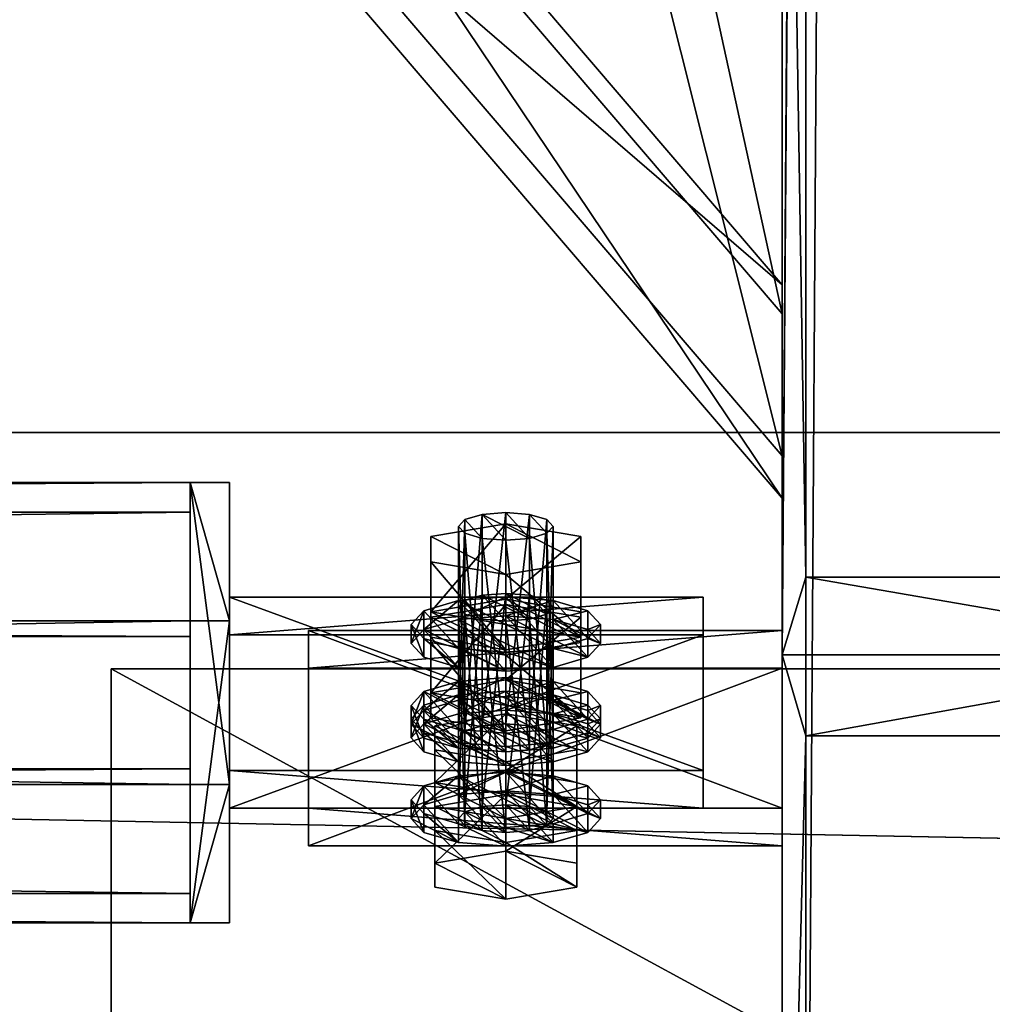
# Model space of a CAD drawing. Header units: millimetres. Extents: x 60485 to 71303, y 100 to 16900.
# Tile 39 of 256: x 63073 to 63197, y 228 to 352. Entities that reach past the tile are written whole.
import ezdxf

# ---------------------------------------------------------------- set-up
doc = ezdxf.new("R2010")
doc.units = ezdxf.units.MM
for name, color, linetype in [('1', 7, 'Continuous'), ('13', 7, 'Continuous'), ('21', 7, 'Continuous'), ('3', 7, 'Continuous'), ('4', 7, 'Continuous'), ('6', 7, 'Continuous'), ('99', 7, 'Continuous')]:
    doc.layers.add(name, color=color, linetype=linetype)

msp = doc.modelspace()

# ---------------------------------------------------------------- meshes
at = {"layer": '1', "color": 7}
mesh = msp.add_polyface(dxfattribs=at)
corners = [(70999.99, 100, 2950), (70999.99, 100, 0), (60499.99, 100, 0), (60499.99, 100, 2950), (70999.99, 300, 0), (60499.99, 300, 0), (70999.99, 300, 2950), (60499.99, 300, 2950)]
mesh.append_faces([[corners[k] for k in face] for face in [(0, 2, 3, 3), (1, 5, 2, 2), (4, 7, 5, 5), (6, 3, 7, 7), (1, 6, 4, 4), (3, 5, 7, 7)]], dxfattribs={"vtx0": -1, "color": 7})
mesh.append_faces([[corners[k] for k in face] for face in [(0, 1, 2, 2), (1, 4, 5, 5), (4, 6, 7, 7), (6, 0, 3, 3), (1, 0, 6, 6), (3, 2, 5, 5)]], dxfattribs={"vtx2": -1, "vtx3": -1, "color": 7})
at = {"layer": '13', "color": 7}
mesh = msp.add_polyface(dxfattribs=at)
corners = [(63135, 289.85, 2992.79), (63132, 262.84, 2985.37), (63135, 263.07, 2984.6), (63132, 289.61, 2993.56), (63129.8, 262.19, 2987.47), (63129.8, 288.97, 2995.66), (63129, 261.32, 2990.34), (63129, 288.09, 2998.53), (63129.8, 260.44, 2993.21), (63129.8, 287.22, 3001.4), (63132, 259.8, 2995.31), (63132, 286.57, 3003.5), (63135, 286.34, 3004.27), (63135, 259.56, 2996.08), (63135, 267.22, 2979.6), (63129, 266.75, 2981.13), (63129, 264.36, 2980.4), (63135, 264.83, 2978.87), (63124.61, 265.46, 2985.33), (63124.61, 263.07, 2984.6), (63129, 260.67, 3001.01), (63135, 260.2, 3002.55), (63124.61, 273.91, 3000.46), (63129, 272.62, 3004.66), (63129, 270.23, 3003.93), (63124.61, 271.52, 2999.73), (63135, 272.15, 3006.2), (63135, 269.76, 3005.47), (63141, 270.23, 3003.93), (63129, 276.31, 2984.06), (63124.61, 275.03, 2988.26), (63135, 279.61, 3026.26), (63132, 279.38, 3027.03), (63132, 252.6, 3018.84), (63129.8, 278.74, 3029.13), (63129.8, 251.96, 3020.94), (63129, 277.86, 3032), (63129, 251.08, 3023.81), (63135, 278.2, 3020.63), (63125.5, 276.6, 3025.88), (63125.5, 267.03, 3022.95), (63135, 268.64, 3017.71), (63125.5, 273.39, 3036.37), (63125.5, 263.83, 3033.44), (63135, 271.78, 3041.61), (63135, 262.22, 3038.69), (63144.5, 263.83, 3033.44), (63135, 268.94, 3016.72), (63129, 268.47, 3018.26), (63129, 266.08, 3017.53), (63135, 266.55, 3015.99), (63124.61, 267.18, 3022.46), (63124.61, 264.79, 3021.73), (63123, 265.43, 3028.2), (63123, 263.04, 3027.47), (63124.61, 263.67, 3033.94), (63129, 262.39, 3038.14), (63135, 261.92, 3039.67), (63141, 260, 3037.4)]
mesh.append_faces([[corners[k] for k in face] for face in [(0, 1, 2, 2), (3, 4, 1, 1), (5, 6, 4, 4), (7, 8, 6, 6), (9, 10, 8, 8), (11, 13, 10, 10), (14, 16, 17, 17), (15, 19, 16, 16), (22, 24, 25, 25), (23, 27, 24, 24), (38, 40, 41, 41), (39, 43, 40, 40), (42, 45, 43, 43), (45, 40, 43, 43), (47, 49, 50, 50), (48, 52, 49, 49), (51, 54, 52, 52), (51, 55, 53, 53)]], dxfattribs={"vtx0": -1, "color": 7})
mesh.append_faces([[corners[k] for k in face] for face in [(28, 29, 27, 27), (27, 30, 24, 24), (24, 30, 25, 25), (46, 40, 45, 45), (55, 51, 56, 56)]], dxfattribs={"vtx0": -1, "vtx1": -1, "color": 7})
mesh.append_faces([[corners[k] for k in face] for face in [(20, 18, 15, 15), (21, 15, 14, 14), (46, 41, 40, 40), (57, 51, 48, 48), (57, 48, 47, 47), (58, 50, 49, 49)]], dxfattribs={"vtx0": -1, "vtx2": -1, "vtx3": -1, "color": 7})
mesh.append_faces([[corners[k] for k in face] for face in [(11, 12, 13, 13), (14, 15, 16, 16), (15, 18, 19, 19), (22, 23, 24, 24), (23, 26, 27, 27), (31, 32, 33, 33), (32, 34, 35, 35), (34, 36, 37, 37), (38, 39, 40, 40), (39, 42, 43, 43), (42, 44, 45, 45), (47, 48, 49, 49), (48, 51, 52, 52), (51, 53, 54, 54)]], dxfattribs={"vtx2": -1, "vtx3": -1, "color": 7})
mesh = msp.add_polyface(dxfattribs=at)
corners = [(63135, 289.85, 2992.79), (63132, 289.61, 2993.56), (63132, 262.84, 2985.37), (63129.8, 288.97, 2995.66), (63129.8, 262.19, 2987.47), (63129, 288.09, 2998.53), (63129, 261.32, 2990.34), (63129.8, 287.22, 3001.4), (63129.8, 260.44, 2993.21), (63132, 286.57, 3003.5), (63132, 259.8, 2995.31), (63135, 286.34, 3004.27), (63138, 286.57, 3003.5), (63135, 288.43, 2987.16), (63125.5, 286.83, 2992.41), (63125.5, 277.27, 2989.48), (63135, 278.87, 2984.24), (63125.5, 283.62, 3002.9), (63125.5, 274.06, 2999.97), (63135, 282.02, 3008.14), (63135, 272.45, 3005.22), (63144.5, 274.06, 2999.97), (63135, 279.17, 2983.25), (63129, 278.7, 2984.79), (63129, 276.31, 2984.06), (63135, 276.78, 2982.52), (63124.61, 277.42, 2988.99), (63124.61, 275.03, 2988.26), (63123, 275.66, 2994.73), (63123, 273.27, 2994), (63124.61, 273.91, 3000.46), (63124.61, 271.52, 2999.73), (63129, 272.62, 3004.66), (63135, 272.15, 3006.2), (63141, 272.62, 3004.66), (63141, 270.23, 3003.93), (63135, 269.76, 3005.47), (63129.8, 278.74, 3029.13), (63129.8, 276.98, 3034.87), (63129, 277.86, 3032), (63132, 276.34, 3036.97), (63132, 279.38, 3027.03), (63135, 276.11, 3037.74), (63125.5, 276.6, 3025.88), (63135, 271.78, 3041.61), (63125.5, 273.39, 3036.37), (63135, 278.2, 3020.63)]
mesh.append_faces([[corners[k] for k in face] for face in [(3, 7, 5, 5), (13, 15, 16, 16), (14, 18, 15, 15), (17, 20, 18, 18), (14, 19, 17, 17), (20, 15, 18, 18), (22, 24, 25, 25), (23, 27, 24, 24), (26, 29, 27, 27), (28, 31, 29, 29), (26, 30, 28, 28), (31, 27, 29, 29), (37, 38, 39, 39), (43, 44, 45, 45)]], dxfattribs={"vtx0": -1, "color": 7})
mesh.append_faces([[corners[k] for k in face] for face in [(7, 3, 9, 9), (9, 1, 11, 11), (21, 15, 20, 20), (30, 26, 32, 32), (32, 23, 33, 33), (38, 37, 40, 40), (40, 41, 42, 42)]], dxfattribs={"vtx0": -1, "vtx1": -1, "color": 7})
mesh.append_faces([[corners[k] for k in face] for face in [(9, 3, 1, 1), (12, 1, 0, 0), (19, 14, 13, 13), (21, 16, 15, 15), (32, 26, 23, 23), (34, 23, 22, 22), (35, 25, 24, 24), (36, 24, 27, 27), (40, 37, 41, 41), (44, 43, 46, 46)]], dxfattribs={"vtx0": -1, "vtx2": -1, "vtx3": -1, "color": 7})
mesh.append_faces([[corners[k] for k in face] for face in [(0, 1, 2, 2), (1, 3, 4, 4), (3, 5, 6, 6), (5, 7, 8, 8), (7, 9, 10, 10), (13, 14, 15, 15), (14, 17, 18, 18), (17, 19, 20, 20), (22, 23, 24, 24), (23, 26, 27, 27), (26, 28, 29, 29), (28, 30, 31, 31)]], dxfattribs={"vtx2": -1, "vtx3": -1, "color": 7})
mesh = msp.add_polyface(dxfattribs=at)
corners = [(63135, 286.34, 3004.27), (63138, 286.57, 3003.5), (63138, 259.8, 2995.31), (63140.2, 287.22, 3001.4), (63140.2, 260.44, 2993.21), (63141, 288.09, 2998.53), (63141, 261.32, 2990.34), (63140.2, 288.97, 2995.66), (63140.2, 262.19, 2987.47), (63138, 289.61, 2993.56), (63138, 262.84, 2985.37), (63135, 289.85, 2992.79), (63135, 263.07, 2984.6), (63132, 289.61, 2993.56), (63135, 282.02, 3008.14), (63144.5, 283.62, 3002.9), (63144.5, 274.06, 2999.97), (63135, 272.45, 3005.22), (63144.5, 286.83, 2992.41), (63144.5, 277.27, 2989.48), (63135, 288.43, 2987.16), (63135, 278.87, 2984.24), (63145.39, 273.91, 3000.46), (63147, 275.66, 2994.73), (63147, 273.27, 2994), (63145.39, 277.42, 2988.99), (63145.39, 275.03, 2988.26), (63141, 278.7, 2984.79), (63141, 276.31, 2984.06), (63135, 279.17, 2983.25), (63135, 276.78, 2982.52), (63135, 272.15, 3006.2), (63129, 278.7, 2984.79), (63141, 272.62, 3004.66), (63145.39, 271.52, 2999.73), (63135, 276.11, 3037.74), (63132, 279.38, 3027.03), (63138, 276.34, 3036.97), (63135, 279.61, 3026.26), (63140.2, 276.98, 3034.87), (63138, 279.38, 3027.03), (63140.2, 278.74, 3029.13), (63141, 277.86, 3032), (63135, 271.78, 3041.61), (63135, 278.2, 3020.63), (63144.5, 273.39, 3036.37), (63144.5, 276.6, 3025.88)]
mesh.append_faces([[corners[k] for k in face] for face in [(3, 7, 5, 5), (14, 16, 17, 17), (15, 19, 16, 16), (18, 21, 19, 19), (15, 20, 18, 18), (21, 16, 19, 19), (23, 26, 24, 24), (25, 28, 26, 26), (27, 30, 28, 28), (22, 25, 23, 23), (28, 24, 26, 26), (39, 41, 42, 42), (45, 44, 46, 46)]], dxfattribs={"vtx0": -1, "color": 7})
mesh.append_faces([[corners[k] for k in face] for face in [(0, 13, 1, 1), (1, 9, 3, 3), (14, 20, 15, 15), (31, 32, 33, 33), (33, 27, 22, 22), (24, 28, 34, 34), (35, 36, 37, 37), (37, 38, 39, 39), (43, 44, 45, 45)]], dxfattribs={"vtx0": -1, "vtx1": -1, "color": 7})
mesh.append_faces([[corners[k] for k in face] for face in [(1, 11, 9, 9), (3, 9, 7, 7), (33, 29, 27, 27), (22, 27, 25, 25), (34, 28, 30, 30), (37, 36, 38, 38), (39, 38, 40, 40), (39, 40, 41, 41)]], dxfattribs={"vtx0": -1, "vtx2": -1, "vtx3": -1, "color": 7})
mesh.append_faces([[corners[k] for k in face] for face in [(0, 1, 2, 2), (1, 3, 4, 4), (3, 5, 6, 6), (5, 7, 8, 8), (7, 9, 10, 10), (9, 11, 12, 12), (14, 15, 16, 16), (15, 18, 19, 19), (18, 20, 21, 21), (22, 23, 24, 24), (23, 25, 26, 26), (25, 27, 28, 28), (27, 29, 30, 30)]], dxfattribs={"vtx2": -1, "vtx3": -1, "color": 7})
mesh = msp.add_polyface(dxfattribs=at)
corners = [(63135, 286.34, 3004.27), (63138, 259.8, 2995.31), (63135, 259.56, 2996.08), (63138, 286.57, 3003.5), (63140.2, 260.44, 2993.21), (63140.2, 287.22, 3001.4), (63141, 261.32, 2990.34), (63141, 288.09, 2998.53), (63140.2, 262.19, 2987.47), (63140.2, 288.97, 2995.66), (63138, 262.84, 2985.37), (63138, 289.61, 2993.56), (63135, 263.07, 2984.6), (63147, 263.71, 2991.07), (63145.39, 265.46, 2985.33), (63145.39, 263.07, 2984.6), (63141, 266.75, 2981.13), (63141, 264.36, 2980.4), (63135, 267.22, 2979.6), (63135, 264.83, 2978.87), (63141, 260.67, 3001.01), (63145.39, 261.95, 2996.81), (63135, 272.15, 3006.2), (63141, 272.62, 3004.66), (63141, 270.23, 3003.93), (63135, 269.76, 3005.47), (63145.39, 273.91, 3000.46), (63145.39, 271.52, 2999.73), (63147, 273.27, 2994), (63135, 276.78, 2982.52), (63140.2, 276.98, 3034.87), (63141, 277.86, 3032), (63141, 251.08, 3023.81), (63140.2, 278.74, 3029.13), (63140.2, 251.96, 3020.94), (63138, 279.38, 3027.03), (63138, 252.6, 3018.84), (63135, 279.61, 3026.26), (63135, 252.84, 3018.07), (63135, 271.78, 3041.61), (63144.5, 273.39, 3036.37), (63144.5, 263.83, 3033.44), (63135, 262.22, 3038.69), (63144.5, 276.6, 3025.88), (63144.5, 267.03, 3022.95), (63135, 278.2, 3020.63), (63135, 268.64, 3017.71), (63147, 265.43, 3028.2), (63145.39, 267.18, 3022.46), (63145.39, 264.79, 3021.73), (63147, 263.04, 3027.47), (63141, 268.47, 3018.26), (63141, 266.08, 3017.53), (63135, 268.94, 3016.72), (63135, 266.55, 3015.99), (63135, 261.92, 3039.67), (63141, 262.39, 3038.14), (63145.39, 263.67, 3033.94), (63141, 260, 3037.4)]
mesh.append_faces([[corners[k] for k in face] for face in [(0, 1, 2, 2), (3, 4, 1, 1), (5, 6, 4, 4), (7, 8, 6, 6), (9, 10, 8, 8), (11, 12, 10, 10), (14, 17, 15, 15), (16, 19, 17, 17), (22, 24, 25, 25), (23, 27, 24, 24), (26, 28, 27, 27), (39, 41, 42, 42), (40, 44, 41, 41), (43, 46, 44, 44), (46, 41, 44, 44), (47, 49, 50, 50), (48, 52, 49, 49), (51, 54, 52, 52), (57, 48, 47, 47), (52, 50, 49, 49)]], dxfattribs={"vtx0": -1, "color": 7})
mesh.append_faces([[corners[k] for k in face] for face in [(27, 29, 24, 24), (55, 53, 56, 56), (56, 53, 57, 57)]], dxfattribs={"vtx0": -1, "vtx1": -1, "color": 7})
mesh.append_faces([[corners[k] for k in face] for face in [(20, 18, 16, 16), (21, 16, 14, 14), (57, 53, 51, 51), (57, 51, 48, 48), (58, 52, 54, 54)]], dxfattribs={"vtx0": -1, "vtx2": -1, "vtx3": -1, "color": 7})
mesh.append_faces([[corners[k] for k in face] for face in [(13, 14, 15, 15), (14, 16, 17, 17), (16, 18, 19, 19), (22, 23, 24, 24), (23, 26, 27, 27), (30, 31, 32, 32), (31, 33, 34, 34), (33, 35, 36, 36), (35, 37, 38, 38), (39, 40, 41, 41), (40, 43, 44, 44), (43, 45, 46, 46), (47, 48, 49, 49), (48, 51, 52, 52), (51, 53, 54, 54)]], dxfattribs={"vtx2": -1, "vtx3": -1, "color": 7})
mesh = msp.add_polyface(dxfattribs=at)
corners = [(63138, 259.8, 2995.31), (63135, 263.07, 2984.6), (63132, 262.84, 2985.37), (63135, 259.56, 2996.08), (63129.8, 262.19, 2987.47), (63132, 259.8, 2995.31), (63129, 261.32, 2990.34), (63129.8, 260.44, 2993.21), (63135, 264.36, 2980.4), (63126, 262.84, 2985.37), (63126, 255.66, 2983.18), (63135, 257.18, 2978.21), (63135, 258.28, 3000.28), (63126, 259.8, 2995.31), (63124.61, 265.46, 2985.33), (63123, 263.71, 2991.07), (63123, 261.32, 2990.34), (63124.61, 263.07, 2984.6), (63124.61, 261.95, 2996.81), (63124.61, 259.56, 2996.08), (63129, 260.67, 3001.01), (63129, 258.28, 3000.28), (63135, 260.2, 3002.55), (63135, 257.81, 3001.82), (63129, 266.75, 2981.13), (63135, 264.83, 2978.87), (63129, 264.36, 2980.4), (63135, 279.61, 3026.26), (63132, 252.6, 3018.84), (63135, 252.84, 3018.07), (63132, 279.38, 3027.03), (63129.8, 251.96, 3020.94), (63129.8, 278.74, 3029.13), (63129, 251.08, 3023.81), (63129, 277.86, 3032), (63129.8, 276.98, 3034.87), (63129.8, 250.21, 3026.68), (63132, 276.34, 3036.97), (63132, 249.56, 3028.78), (63135, 276.11, 3037.74), (63135, 249.33, 3029.55), (63123, 265.43, 3028.2), (63124.61, 263.67, 3033.94), (63124.61, 261.28, 3033.2), (63123, 263.04, 3027.47), (63129, 262.39, 3038.14), (63129, 260, 3037.4), (63135, 261.92, 3039.67), (63135, 259.53, 3038.94), (63124.61, 267.18, 3022.46), (63129, 266.08, 3017.53), (63124.61, 264.79, 3021.73)]
mesh.append_faces([[corners[k] for k in face] for face in [(5, 6, 7, 7), (8, 10, 11, 11), (9, 12, 13, 13), (14, 16, 17, 17), (15, 19, 16, 16), (18, 21, 19, 19), (20, 23, 21, 21), (14, 18, 15, 15), (19, 17, 16, 16), (27, 28, 29, 29), (30, 31, 28, 28), (32, 33, 31, 31), (34, 36, 33, 33), (41, 43, 44, 44), (42, 46, 43, 43), (45, 48, 46, 46), (46, 44, 43, 43)]], dxfattribs={"vtx0": -1, "color": 7})
mesh.append_faces([[corners[k] for k in face] for face in [(3, 4, 5, 5), (18, 14, 20, 20), (20, 24, 22, 22), (23, 17, 21, 21), (21, 17, 19, 19), (45, 49, 47, 47), (48, 51, 46, 46)]], dxfattribs={"vtx0": -1, "vtx1": -1, "color": 7})
mesh.append_faces([[corners[k] for k in face] for face in [(0, 1, 2, 2), (3, 2, 4, 4), (5, 4, 6, 6), (12, 9, 8, 8), (23, 25, 26, 26), (23, 26, 17, 17), (48, 50, 51, 51), (46, 51, 44, 44)]], dxfattribs={"vtx0": -1, "vtx2": -1, "vtx3": -1, "color": 7})
mesh.append_faces([[corners[k] for k in face] for face in [(8, 9, 10, 10), (14, 15, 16, 16), (15, 18, 19, 19), (18, 20, 21, 21), (20, 22, 23, 23), (34, 35, 36, 36), (35, 37, 38, 38), (37, 39, 40, 40), (41, 42, 43, 43), (42, 45, 46, 46), (45, 47, 48, 48)]], dxfattribs={"vtx2": -1, "vtx3": -1, "color": 7})
mesh = msp.add_polyface(dxfattribs=at)
corners = [(63138, 262.84, 2985.37), (63141, 261.32, 2990.34), (63140.2, 262.19, 2987.47), (63140.2, 260.44, 2993.21), (63135, 263.07, 2984.6), (63138, 259.8, 2995.31), (63132, 262.84, 2985.37), (63135, 259.56, 2996.08), (63135, 258.28, 3000.28), (63144, 259.8, 2995.31), (63144, 252.63, 2993.12), (63144, 262.84, 2985.37), (63144, 255.66, 2983.18), (63135, 264.36, 2980.4), (63135, 257.18, 2978.21), (63135, 260.2, 3002.55), (63141, 260.67, 3001.01), (63141, 258.28, 3000.28), (63135, 257.81, 3001.82), (63145.39, 261.95, 2996.81), (63145.39, 259.56, 2996.08), (63147, 263.71, 2991.07), (63147, 261.32, 2990.34), (63145.39, 263.07, 2984.6), (63135, 267.22, 2979.6), (63141, 266.75, 2981.13), (63145.39, 265.46, 2985.33), (63141, 264.36, 2980.4), (63135, 264.83, 2978.87), (63135, 276.11, 3037.74), (63138, 276.34, 3036.97), (63138, 249.56, 3028.78), (63135, 249.33, 3029.55), (63140.2, 276.98, 3034.87), (63140.2, 250.21, 3026.68), (63141, 251.08, 3023.81), (63141, 277.86, 3032), (63140.2, 251.96, 3020.94), (63140.2, 278.74, 3029.13), (63138, 252.6, 3018.84), (63138, 279.38, 3027.03), (63135, 252.84, 3018.07), (63135, 261.92, 3039.67), (63141, 262.39, 3038.14), (63141, 260, 3037.4), (63135, 259.53, 3038.94), (63145.39, 263.67, 3033.94), (63145.39, 261.28, 3033.2), (63147, 265.43, 3028.2), (63147, 263.04, 3027.47), (63141, 266.08, 3017.53), (63129, 266.08, 3017.53)]
mesh.append_faces([[corners[k] for k in face] for face in [(0, 1, 2, 2), (11, 14, 12, 12), (9, 13, 11, 11), (15, 17, 18, 18), (16, 20, 17, 17), (19, 22, 20, 20), (21, 23, 22, 22), (19, 26, 21, 21), (27, 22, 23, 23), (29, 31, 32, 32), (30, 34, 31, 31), (33, 35, 34, 34), (36, 37, 35, 35), (38, 39, 37, 37), (40, 41, 39, 39), (42, 44, 45, 45), (43, 47, 44, 44), (46, 49, 47, 47)]], dxfattribs={"vtx0": -1, "color": 7})
mesh.append_faces([[corners[k] for k in face] for face in [(1, 0, 3, 3), (3, 4, 5, 5), (5, 6, 7, 7), (8, 13, 9, 9), (15, 24, 16, 16), (16, 25, 19, 19), (22, 27, 20, 20), (20, 27, 17, 17), (17, 28, 18, 18), (49, 50, 47, 47), (47, 50, 44, 44), (44, 51, 45, 45)]], dxfattribs={"vtx0": -1, "vtx1": -1, "color": 7})
mesh.append_faces([[corners[k] for k in face] for face in [(3, 0, 4, 4), (17, 27, 28, 28)]], dxfattribs={"vtx0": -1, "vtx2": -1, "vtx3": -1, "color": 7})
mesh.append_faces([[corners[k] for k in face] for face in [(8, 9, 10, 10), (9, 11, 12, 12), (11, 13, 14, 14), (15, 16, 17, 17), (16, 19, 20, 20), (19, 21, 22, 22), (29, 30, 31, 31), (30, 33, 34, 34), (42, 43, 44, 44), (43, 46, 47, 47), (46, 48, 49, 49)]], dxfattribs={"vtx2": -1, "vtx3": -1, "color": 7})
mesh = msp.add_polyface(dxfattribs=at)
corners = [(63126, 262.84, 2985.37), (63126, 259.8, 2995.31), (63126, 252.63, 2993.12), (63126, 255.66, 2983.18), (63135, 258.28, 3000.28), (63135, 251.11, 2998.09), (63144, 252.63, 2993.12), (63135, 257.18, 2978.21), (63129.8, 276.98, 3034.87), (63132, 249.56, 3028.78), (63129.8, 250.21, 3026.68), (63132, 276.34, 3036.97), (63135, 249.33, 3029.55), (63138, 249.56, 3028.78), (63135, 252.84, 3018.07), (63132, 252.6, 3018.84), (63129.8, 251.96, 3020.94), (63129, 251.08, 3023.81), (63135, 254.12, 3013.87), (63126, 252.6, 3018.84), (63126, 245.43, 3016.65), (63135, 246.95, 3011.68), (63126, 249.56, 3028.78), (63126, 242.39, 3026.59), (63135, 248.05, 3033.75), (63135, 240.87, 3031.56), (63135, 256.98, 3013.07), (63129, 256.51, 3014.6), (63129, 254.12, 3013.87), (63135, 254.59, 3012.34), (63124.61, 255.23, 3018.8), (63124.61, 252.84, 3018.07), (63123, 253.47, 3024.54), (63123, 251.08, 3023.81), (63124.61, 251.72, 3030.28), (63124.61, 249.33, 3029.55), (63129, 250.44, 3034.48), (63129, 248.05, 3033.75), (63135, 249.97, 3036.02), (63135, 247.58, 3035.29), (63141, 248.05, 3033.75)]
mesh.append_faces([[corners[k] for k in face] for face in [(0, 2, 3, 3), (1, 5, 2, 2), (5, 3, 2, 2), (8, 9, 10, 10), (11, 12, 9, 9), (10, 16, 17, 17), (18, 20, 21, 21), (19, 23, 20, 20), (22, 25, 23, 23), (19, 24, 22, 22), (25, 20, 23, 23), (26, 28, 29, 29), (27, 31, 28, 28), (30, 33, 31, 31), (32, 35, 33, 33), (34, 37, 35, 35), (36, 39, 37, 37), (30, 34, 32, 32), (37, 33, 35, 35)]], dxfattribs={"vtx0": -1, "color": 7})
mesh.append_faces([[corners[k] for k in face] for face in [(12, 16, 9, 9), (9, 16, 10, 10), (34, 30, 36, 36), (36, 27, 38, 38), (39, 28, 37, 37)]], dxfattribs={"vtx0": -1, "vtx1": -1, "color": 7})
mesh.append_faces([[corners[k] for k in face] for face in [(6, 7, 3, 3), (13, 14, 15, 15), (12, 15, 16, 16), (25, 21, 20, 20), (36, 30, 27, 27), (40, 29, 28, 28), (37, 28, 31, 31), (37, 31, 33, 33)]], dxfattribs={"vtx0": -1, "vtx2": -1, "vtx3": -1, "color": 7})
mesh.append_faces([[corners[k] for k in face] for face in [(0, 1, 2, 2), (1, 4, 5, 5), (18, 19, 20, 20), (19, 22, 23, 23), (22, 24, 25, 25), (26, 27, 28, 28), (27, 30, 31, 31), (30, 32, 33, 33), (32, 34, 35, 35), (34, 36, 37, 37), (36, 38, 39, 39)]], dxfattribs={"vtx2": -1, "vtx3": -1, "color": 7})
mesh = msp.add_polyface(dxfattribs=at)
corners = [(63135, 258.28, 3000.28), (63144, 252.63, 2993.12), (63135, 251.11, 2998.09), (63144, 259.8, 2995.31), (63144, 255.66, 2983.18), (63135, 257.18, 2978.21), (63126, 255.66, 2983.18), (63138, 252.6, 3018.84), (63141, 251.08, 3023.81), (63140.2, 251.96, 3020.94), (63140.2, 250.21, 3026.68), (63135, 252.84, 3018.07), (63138, 249.56, 3028.78), (63132, 252.6, 3018.84), (63135, 249.33, 3029.55), (63135, 248.05, 3033.75), (63144, 249.56, 3028.78), (63144, 242.39, 3026.59), (63135, 240.87, 3031.56), (63144, 252.6, 3018.84), (63144, 245.43, 3016.65), (63135, 254.12, 3013.87), (63135, 246.95, 3011.68), (63126, 252.6, 3018.84), (63135, 249.97, 3036.02), (63141, 250.44, 3034.48), (63141, 248.05, 3033.75), (63135, 247.58, 3035.29), (63145.39, 251.72, 3030.28), (63145.39, 249.33, 3029.55), (63147, 253.47, 3024.54), (63147, 251.08, 3023.81), (63145.39, 255.23, 3018.8), (63145.39, 252.84, 3018.07), (63141, 256.51, 3014.6), (63141, 254.12, 3013.87), (63135, 256.98, 3013.07), (63135, 254.59, 3012.34), (63129, 256.51, 3014.6), (63129, 254.12, 3013.87)]
mesh.append_faces([[corners[k] for k in face] for face in [(0, 1, 2, 2), (3, 4, 1, 1), (5, 1, 4, 4), (7, 8, 9, 9), (15, 17, 18, 18), (16, 20, 17, 17), (19, 22, 20, 20), (16, 21, 19, 19), (22, 17, 20, 20), (24, 26, 27, 27), (25, 29, 26, 26), (28, 31, 29, 29), (30, 33, 31, 31), (32, 35, 33, 33), (34, 37, 35, 35), (28, 32, 30, 30), (35, 31, 33, 33)]], dxfattribs={"vtx0": -1, "color": 7})
mesh.append_faces([[corners[k] for k in face] for face in [(1, 6, 2, 2), (8, 7, 10, 10), (10, 11, 12, 12), (12, 13, 14, 14), (15, 23, 16, 16), (17, 22, 18, 18), (24, 38, 25, 25), (25, 36, 28, 28), (31, 35, 29, 29), (29, 37, 26, 26), (26, 39, 27, 27)]], dxfattribs={"vtx0": -1, "vtx1": -1, "color": 7})
mesh.append_faces([[corners[k] for k in face] for face in [(10, 7, 11, 11), (16, 23, 21, 21), (25, 38, 36, 36), (28, 36, 34, 34), (28, 34, 32, 32), (29, 35, 37, 37)]], dxfattribs={"vtx0": -1, "vtx2": -1, "vtx3": -1, "color": 7})
mesh.append_faces([[corners[k] for k in face] for face in [(15, 16, 17, 17), (16, 19, 20, 20), (19, 21, 22, 22), (24, 25, 26, 26), (25, 28, 29, 29), (28, 30, 31, 31), (30, 32, 33, 33), (32, 34, 35, 35), (34, 36, 37, 37)]], dxfattribs={"vtx2": -1, "vtx3": -1, "color": 7})
at = {"layer": '21', "color": 6}
mesh = msp.add_polyface(dxfattribs=at)
corners = [(63085, 145.04, 2960.05), (63085.01, 145.04, 2970.05), (63314.99, 145.04, 2970.03), (63314.98, 145.04, 2960.03), (63085.01, 270.04, 2970.05), (63314.99, 270.04, 2970.03), (63085, 270.04, 2960.05), (63314.98, 270.04, 2960.03)]
mesh.append_faces([[corners[k] for k in face] for face in [(0, 2, 3, 3), (4, 2, 1, 1), (6, 1, 0, 0), (7, 0, 3, 3), (5, 3, 2, 2), (7, 4, 6, 6)]], dxfattribs={"vtx0": -1, "color": 6})
mesh.append_faces([[corners[k] for k in face] for face in [(0, 1, 2, 2), (4, 5, 2, 2), (6, 4, 1, 1), (7, 6, 0, 0), (5, 7, 3, 3), (7, 5, 4, 4)]], dxfattribs={"vtx2": -1, "vtx3": -1, "color": 6})
at = {"layer": '3', "color": 91}
mesh = msp.add_polyface(dxfattribs=at)
corners = [(63170, 8485, 5564.7), (63230, 8485, 5564.7), (63230, 145.04, 3014.92), (63170, 145.04, 3014.92), (63170, 271.84, 2970.03), (63230, 271.84, 2970.03), (63230, 8485, 5481.04), (63170, 8485, 5481.04), (63170, 145.04, 2970.03), (63227, 8485, 5484.18), (63173, 8485, 5484.18), (63173, 8485, 5561.56), (63227, 8485, 5561.56), (63173, 145.04, 3011.78), (63227, 145.04, 3011.78), (63173, 261.58, 2970.03), (63173, 145.04, 2970.03), (63227, 261.58, 2970.03), (63227, 145.04, 2970.03), (63230, 145.04, 2970.03)]
mesh.append_faces([[corners[k] for k in face] for face in [(0, 2, 3, 3), (4, 6, 7, 7), (4, 3, 8, 8), (0, 4, 7, 7), (12, 13, 14, 14), (15, 11, 10, 10), (13, 15, 16, 16), (17, 10, 9, 9), (17, 14, 18, 18), (12, 17, 9, 9), (8, 13, 16, 16), (18, 2, 19, 19), (5, 1, 6, 6), (2, 5, 19, 19), (5, 18, 19, 19), (15, 8, 16, 16)]], dxfattribs={"vtx0": -1, "color": 91})
mesh.append_faces([[corners[k] for k in face] for face in [(3, 4, 0, 0), (0, 11, 1, 1), (11, 7, 10, 10), (10, 7, 9, 9), (1, 12, 6, 6), (12, 1, 11, 11), (6, 9, 7, 7), (11, 15, 13, 13), (14, 17, 12, 12), (2, 14, 3, 3), (3, 13, 8, 8), (1, 5, 2, 2), (18, 5, 17, 17), (17, 5, 15, 15), (8, 15, 4, 4), (4, 15, 5, 5)]], dxfattribs={"vtx0": -1, "vtx1": -1, "color": 91})
mesh.append_faces([[corners[k] for k in face] for face in [(11, 0, 7, 7), (6, 12, 9, 9), (2, 18, 14, 14), (3, 14, 13, 13)]], dxfattribs={"vtx0": -1, "vtx2": -1, "vtx3": -1, "color": 91})
mesh.append_faces([[corners[k] for k in face] for face in [(0, 1, 2, 2), (4, 5, 6, 6), (12, 11, 13, 13), (17, 15, 10, 10)]], dxfattribs={"vtx2": -1, "vtx3": -1, "color": 91})
mesh = msp.add_polyface(dxfattribs=at)
corners = [(63170, 400.23, 3012.42), (63170, 318.69, 2987.49), (63099.29, 401.33, 3012.76), (63141.08, 434.03, 3022.75), (63170, 297.05, 3058.26), (63099.29, 379.69, 3083.52), (63170, 378.6, 3083.19), (63141.08, 412.4, 3093.52), (63170, 405.64, 3010.94), (63170, 382.25, 3087.44), (63143.4, 413.34, 3096.95), (63143.4, 436.73, 3020.44), (63170, 291.65, 3059.74), (63096.97, 377, 3085.84), (63170, 315.04, 2983.24), (63096.97, 400.39, 3009.33)]
mesh.append_faces([[corners[k] for k in face] for face in [(0, 2, 3, 3), (1, 5, 2, 2), (4, 7, 5, 5), (6, 3, 7, 7), (8, 10, 11, 11), (9, 13, 10, 10), (12, 15, 13, 13), (14, 11, 15, 15)]], dxfattribs={"vtx0": -1, "color": 91})
mesh.append_faces([[corners[k] for k in face] for face in [(6, 8, 0, 0), (12, 4, 14, 14), (3, 10, 7, 7), (7, 10, 5, 5), (15, 2, 13, 13)]], dxfattribs={"vtx0": -1, "vtx1": -1, "color": 91})
mesh.append_faces([[corners[k] for k in face] for face in [(9, 6, 4, 4), (6, 9, 8, 8), (0, 8, 14, 14), (4, 12, 9, 9), (14, 4, 1, 1), (14, 1, 0, 0), (11, 3, 2, 2), (3, 11, 10, 10), (5, 10, 13, 13), (2, 15, 11, 11), (13, 2, 5, 5)]], dxfattribs={"vtx0": -1, "vtx2": -1, "vtx3": -1, "color": 91})
mesh.append_faces([[corners[k] for k in face] for face in [(0, 1, 2, 2), (1, 4, 5, 5), (4, 6, 7, 7), (6, 0, 3, 3), (8, 9, 10, 10), (9, 12, 13, 13), (12, 14, 15, 15), (14, 8, 11, 11)]], dxfattribs={"vtx2": -1, "vtx3": -1, "color": 91})
at = {"layer": '4', "color": 171}
mesh = msp.add_polyface(dxfattribs=at)
corners = [(63095, 289.91, 2989.15), (63095, 257.4, 2979.21), (60705, 257.4, 2979.21), (60705, 289.91, 2989.15), (63095, 241.61, 3030.85), (60705, 241.61, 3030.85), (63095, 274.13, 3040.79), (60705, 274.13, 3040.79), (63095, 293.66, 2987.16), (63095, 276.12, 3044.54), (60705, 276.12, 3044.54), (60705, 293.66, 2987.16), (63095, 237.87, 3032.84), (60705, 237.87, 3032.84), (63095, 255.41, 2975.46), (60705, 255.41, 2975.46)]
mesh.append_faces([[corners[k] for k in face] for face in [(0, 2, 3, 3), (1, 5, 2, 2), (4, 7, 5, 5), (6, 3, 7, 7), (8, 10, 11, 11), (9, 13, 10, 10), (12, 15, 13, 13), (14, 11, 15, 15)]], dxfattribs={"vtx0": -1, "color": 171})
mesh.append_faces([[corners[k] for k in face] for face in [(9, 6, 12, 12), (6, 8, 0, 0), (0, 8, 1, 1), (14, 1, 8, 8), (10, 3, 11, 11), (3, 10, 7, 7), (7, 10, 5, 5), (15, 2, 13, 13), (2, 11, 3, 3)]], dxfattribs={"vtx0": -1, "vtx1": -1, "color": 171})
mesh.append_faces([[corners[k] for k in face] for face in [(6, 9, 8, 8), (12, 6, 4, 4), (4, 14, 12, 12), (14, 4, 1, 1), (5, 10, 13, 13), (2, 15, 11, 11), (13, 2, 5, 5)]], dxfattribs={"vtx0": -1, "vtx2": -1, "vtx3": -1, "color": 171})
mesh.append_faces([[corners[k] for k in face] for face in [(0, 1, 2, 2), (1, 4, 5, 5), (4, 6, 7, 7), (6, 0, 3, 3), (8, 9, 10, 10), (9, 12, 13, 13), (12, 14, 15, 15), (14, 8, 11, 11)]], dxfattribs={"vtx2": -1, "vtx3": -1, "color": 171})
at = {"layer": '6', "color": 2}
mesh = msp.add_polyface(dxfattribs=at)
corners = [(63173, 8445, 2973.03), (63227, 8445, 2973.03), (63227, 281.65, 2973.03), (63173, 281.65, 2973.03), (63227, 8445, 3027.03), (63227, 458.28, 3027.03), (63173, 8445, 3027.03), (63173, 458.28, 3027.03), (63170, 8445, 2970.03), (63170, 8445, 3030.03), (63170, 468.09, 3030.03), (63170, 271.84, 2970.03), (63230, 8445, 3030.03), (63230, 468.09, 3030.03), (63230, 8445, 2970.03), (63230, 271.84, 2970.03)]
mesh.append_faces([[corners[k] for k in face] for face in [(0, 2, 3, 3), (1, 5, 2, 2), (4, 7, 5, 5), (6, 3, 7, 7), (8, 10, 11, 11), (9, 13, 10, 10), (12, 15, 13, 13), (14, 11, 15, 15)]], dxfattribs={"vtx0": -1, "color": 2})
mesh.append_faces([[corners[k] for k in face] for face in [(9, 6, 12, 12), (6, 8, 0, 0), (0, 8, 1, 1), (12, 4, 14, 14), (4, 12, 6, 6), (14, 1, 8, 8), (11, 3, 15, 15), (3, 10, 7, 7), (7, 10, 5, 5), (15, 2, 13, 13), (2, 15, 3, 3), (13, 5, 10, 10)]], dxfattribs={"vtx0": -1, "vtx1": -1, "color": 2})
mesh.append_faces([[corners[k] for k in face] for face in [(6, 9, 8, 8), (14, 4, 1, 1), (3, 11, 10, 10), (13, 2, 5, 5)]], dxfattribs={"vtx0": -1, "vtx2": -1, "vtx3": -1, "color": 2})
mesh.append_faces([[corners[k] for k in face] for face in [(0, 1, 2, 2), (1, 4, 5, 5), (4, 6, 7, 7), (6, 0, 3, 3), (8, 9, 10, 10), (9, 12, 13, 13), (12, 14, 15, 15), (14, 8, 11, 11)]], dxfattribs={"vtx2": -1, "vtx3": -1, "color": 2})
at = {"layer": '99', "color": 7}
mesh = msp.add_polyface(dxfattribs=at)
corners = [(63100, 237.87, 3032.84), (63100, 276.12, 3044.54), (63100, 293.66, 2987.16), (63100, 255.41, 2975.46), (63095, 276.12, 3044.54), (63095, 293.66, 2987.16), (63095, 237.87, 3032.84), (63095, 255.41, 2975.46)]
mesh.append_faces([[corners[k] for k in face] for face in [(0, 2, 3, 3), (1, 5, 2, 2), (4, 7, 5, 5), (6, 3, 7, 7), (1, 6, 4, 4), (3, 5, 7, 7)]], dxfattribs={"vtx0": -1, "color": 7})
mesh.append_faces([[corners[k] for k in face] for face in [(0, 1, 2, 2), (1, 4, 5, 5), (4, 6, 7, 7), (6, 0, 3, 3), (1, 0, 6, 6), (3, 2, 5, 5)]], dxfattribs={"vtx2": -1, "vtx3": -1, "color": 7})
mesh = msp.add_polyface(dxfattribs=at)
corners = [(63100, 252.41, 3045.13), (63160, 252.41, 3045.13), (63160, 274.34, 2973.41), (63100, 274.34, 2973.41), (63160, 257.19, 3046.59), (63160, 279.12, 2974.87), (63100, 257.19, 3046.59), (63100, 279.12, 2974.87)]
mesh.append_faces([[corners[k] for k in face] for face in [(0, 2, 3, 3), (1, 5, 2, 2), (4, 7, 5, 5), (6, 3, 7, 7), (1, 6, 4, 4), (3, 5, 7, 7)]], dxfattribs={"vtx0": -1, "color": 7})
mesh.append_faces([[corners[k] for k in face] for face in [(0, 1, 2, 2), (1, 4, 5, 5), (4, 6, 7, 7), (6, 0, 3, 3), (1, 0, 6, 6), (3, 2, 5, 5)]], dxfattribs={"vtx2": -1, "vtx3": -1, "color": 7})
mesh = msp.add_polyface(dxfattribs=at)
corners = [(63110, 247.63, 3043.67), (63170, 247.63, 3043.67), (63170, 270.14, 2970.03), (63110, 270.14, 2970.03), (63170, 252.41, 3045.13), (63170, 274.92, 2971.5), (63110, 252.41, 3045.13), (63110, 274.92, 2971.5)]
mesh.append_faces([[corners[k] for k in face] for face in [(0, 2, 3, 3), (1, 5, 2, 2), (4, 7, 5, 5), (6, 3, 7, 7), (1, 6, 4, 4), (3, 5, 7, 7)]], dxfattribs={"vtx0": -1, "color": 7})
mesh.append_faces([[corners[k] for k in face] for face in [(0, 1, 2, 2), (1, 4, 5, 5), (4, 6, 7, 7), (6, 0, 3, 3), (1, 0, 6, 6), (3, 2, 5, 5)]], dxfattribs={"vtx2": -1, "vtx3": -1, "color": 7})

doc.saveas('drawing.dxf')
